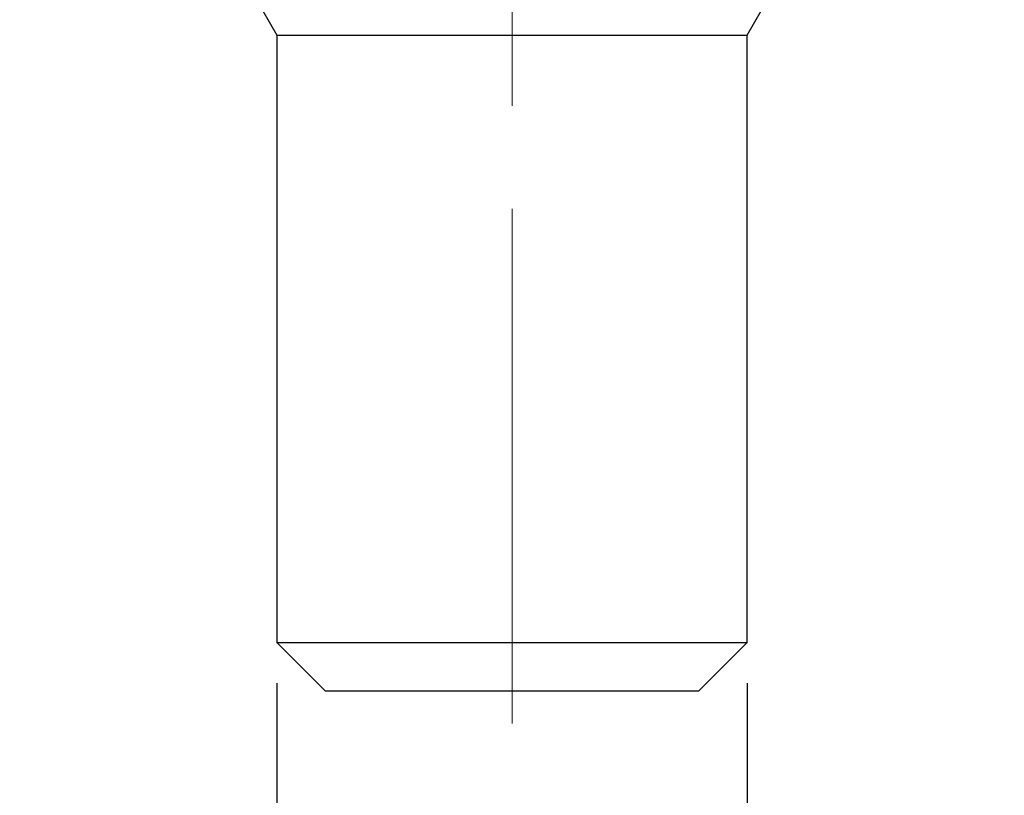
# Model space of a CAD drawing. Header units: millimetres. Extents: x 0 to 297, y 0 to 210.
# Tile 2 of 57: x 71 to 95, y 72 to 91. Entities that reach past the tile are written whole.
import ezdxf

# ---------------------------------------------------------------- set-up
doc = ezdxf.new("R2010")
doc.units = ezdxf.units.MM
doc.linetypes.add('CENTERX2', pattern=[20.32, 12.7, -2.54, 2.54, -2.54])
doc.layers.add('图层0', color=7, linetype='Continuous', lineweight=25)
doc.styles.add('SLDTEXTSTYLE1', font='TXT', dxfattribs={"width": 0.75})
doc.dimstyles.new('SLDDIMSTYLE0', dxfattribs={"dimtxt": 3.5, "dimasz": 3.556, "dimexe": 0, "dimexo": 0.0625, "dimgap": 0.875, "dimtad": 1, "dimlfac": 0.25, "dimrnd": 1e-09, "dimzin": 4, "dimdsep": 46, "dimtxsty": 'SLDTEXTSTYLE1', "dimblk1": 'CLOSED', "dimblk2": 'CLOSED', "dimsah": 1, "dimcen": 0.09, "dimadec": 0, "dimazin": 1, "dimtfac": 1, "dimtmove": 0, "dimatfit": 0, "dimldrblk": 'CLOSED', "dimfxl": 0, "dimfrac": 2, "dimtolj": 1, "dimtzin": 12, "dimarcsym": 0})

# ---------------------------------------------------------------- blocks, each defined once
blk = doc.blocks.new('_Closed')
at = {"color": 0, "linetype": 'ByBlock', "lineweight": -2}
for p, q in [((-1, 0.166667), (0, 0)), ((-1, 0.166667), (-1, -0.166667)), ((0, 0), (-1, -0.166667)), ((0, 0), (-1, 0))]:
    blk.add_line(p, q, dxfattribs=at)
blk = doc.blocks.new('_D')
at = {"layer": '图层0'}
for p, q in [((77.007, 74.543), (77.007, 64.174)), ((88.607, 74.543), (88.607, 64.174)), ((77.007, 65.174), (70.657, 65.174)), ((77.007, 65.174), (88.607, 65.174)), ((88.607, 65.174), (94.957, 65.174))]:
    blk.add_line(p, q, dxfattribs=at)
at = {"layer": '图层0', "xscale": 3.556, "yscale": 3.556}
blk.add_blockref('_Closed', (77.007, 65.174), dxfattribs=at)
at = {"layer": '图层0', "xscale": 3.556, "yscale": 3.556, "rotation": 180.0000000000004}
blk.add_blockref('_Closed', (88.607, 65.174), dxfattribs=at)
at = {"layer": '图层0', "char_height": 3.5, "attachment_point": 1, "style": 'SLDTEXTSTYLE1'}
for s, insert in [('%%c', (75.525, 69.686)), ('2.90', (80.803, 69.739))]:
    blk.add_mtext(s, dxfattribs=dict(at, insert=insert))

msp = doc.modelspace()

# ---------------------------------------------------------------- linework, layer by layer
at = {"color": 7, "linetype": 'Continuous', "lineweight": 25}
for p, q in [((74.807, 94.343), (77.007, 90.533)), ((88.607, 90.533), (90.807, 94.343)), ((77.007, 90.533), (77.007, 75.543)), ((77.007, 90.533), (82.807, 90.533)), ((82.807, 90.533), (88.607, 90.533)), ((88.607, 75.543), (88.607, 90.533)), ((77.007, 75.543), (78.207, 74.343)), ((77.007, 75.543), (88.607, 75.543)), ((87.407, 74.343), (88.607, 75.543)), ((87.407, 74.343), (78.207, 74.343))]:
    msp.add_line(p, q, dxfattribs=at)
at = {"layer": '图层0', "linetype": 'CENTERX2', "lineweight": 18}
msp.add_line((82.807, 73.543), (82.807, 92.533), dxfattribs=at)

# ---------------------------------------------------------------- dimensions: what is measured, and where the dimension line sits
at = {"layer": '图层0'}
dim = msp.add_linear_dim(base=(88.607, 65.174), p1=(77.007, 75.543), p2=(88.607, 75.543), text='%%c<>', dimstyle='SLDDIMSTYLE0', dxfattribs=at)
dim.commit()
dim.dimension.update_dxf_attribs({"geometry": '_D', "text_midpoint": (82.689, 65.174), "dimtype": 160})

doc.saveas('drawing.dxf')
